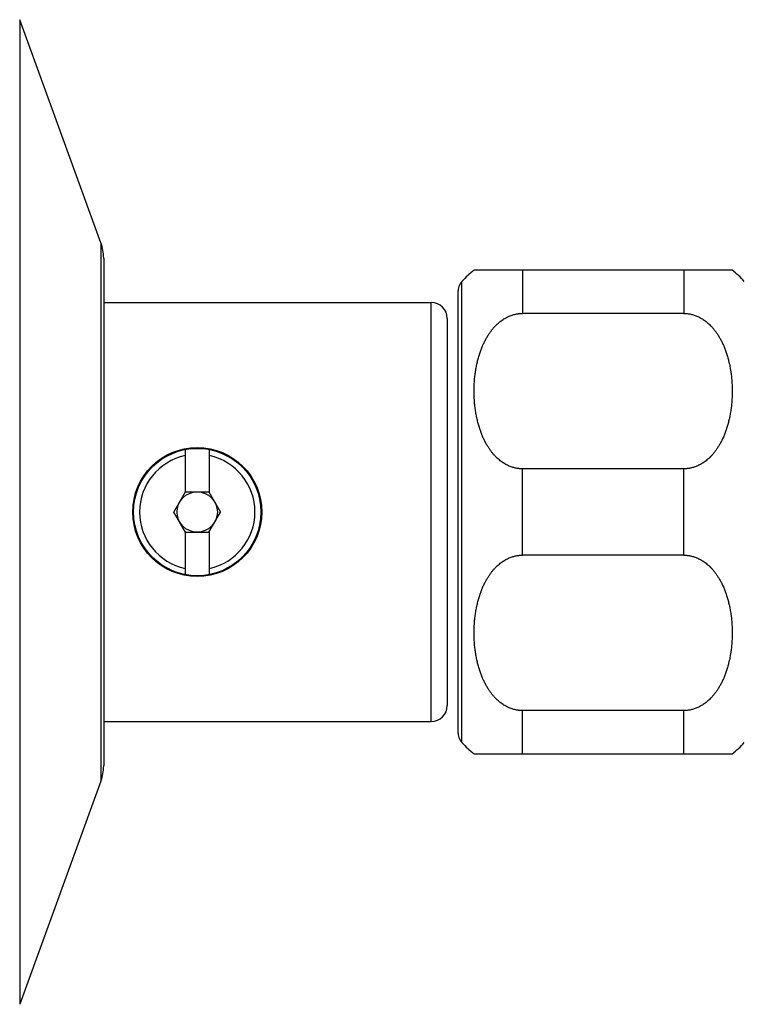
# Model space of a CAD drawing. Header units: millimetres. Extents: x 198 to 322, y 60 to 268.
# Tile 58 of 110: x 270.78 to 275.27, y 107.43 to 113.54. Entities that reach past the tile are written whole.
import ezdxf

# ---------------------------------------------------------------- set-up
doc = ezdxf.new("R2010")
doc.units = ezdxf.units.MM
doc.header["$LTSCALE"] = 30.734
doc.layers.get('0').update_dxf_attribs({"linetype": 'CONTINUOUS'})

msp = doc.modelspace()

# ---------------------------------------------------------------- linework, layer by layer
at = {"color": 9, "linetype": 'Continuous'}
for p, q in [((270.7812, 113.5426), (270.7812, 107.4342)), ((271.2848, 112.159), (271.2848, 108.8179)), ((273.8978, 111.9884), (273.8978, 111.7206)), ((274.8978, 111.9884), (274.8978, 111.7206)), ((273.5228, 109.0577), (273.5228, 111.9191)), ((273.3317, 109.1884), (273.3317, 111.7884)), ((273.8978, 110.2206), (273.8978, 110.7562)), ((274.8978, 110.2206), (274.8978, 110.7562)), ((273.8978, 108.9884), (273.8978, 109.2562)), ((274.8978, 108.9884), (274.8978, 109.2562))]:
    msp.add_line(p, q, dxfattribs=at)
at = {"color": 7, "linetype": 'Continuous'}
for p, q in [((271.2848, 112.159), (270.7812, 113.5426)), ((271.3017, 112.0632), (271.3017, 108.9137)), ((275.1978, 111.9884), (273.5978, 111.9884)), ((273.4978, 111.853), (273.4978, 109.1239)), ((271.3017, 111.7884), (273.3317, 111.7884)), ((273.4317, 111.6884), (273.4317, 109.2884)), ((274.8978, 111.7206), (273.8978, 111.7206)), ((271.8067, 110.8762), (271.8067, 110.6085)), ((271.9567, 110.6085), (271.9567, 110.8762)), ((274.8978, 110.7562), (273.8978, 110.7562)), ((271.7374, 110.4884), (271.8096, 110.6134)), ((271.8096, 110.6134), (271.9539, 110.6134)), ((271.9539, 110.6134), (272.0261, 110.4884)), ((271.8096, 110.3634), (271.7374, 110.4884)), ((271.9539, 110.3634), (272.0261, 110.4884)), ((271.8067, 110.3683), (271.8067, 110.1006)), ((271.8096, 110.3634), (271.9539, 110.3634)), ((271.9567, 110.1006), (271.9567, 110.3683)), ((274.8978, 110.2206), (273.8978, 110.2206)), ((274.8978, 109.2562), (273.8978, 109.2562)), ((271.3017, 109.1884), (273.3317, 109.1884)), ((273.5978, 108.9884), (275.1978, 108.9884)), ((271.2848, 108.8179), (270.7812, 107.4342))]:
    msp.add_line(p, q, dxfattribs=at)
for radius in [0.4, 0.395, 0.125]:
    msp.add_circle((271.8817, 110.4884), radius, dxfattribs=at)
for centre, radius, start, end in [((271.0217, 112.0632), 0.28, 0, 20), ((273.8978, 111.5884), 0.5, 126.84886, 138.59038), ((274.8978, 111.5884), 0.5, 41.40962, 53.15114), ((273.5978, 111.853), 0.1, 138.59038, 180), ((273.3317, 111.6884), 0.1, 0, 90), ((273.3317, 109.2884), 0.1, 270, 0), ((273.5978, 109.1239), 0.1, 180, 221.40962), ((273.8978, 109.3884), 0.5, 221.40962, 233.15114), ((274.8978, 109.3884), 0.5, 306.84886, 318.59038), ((271.0217, 108.9137), 0.28, 340, 0)]:
    msp.add_arc(centre, radius, start, end, dxfattribs=at)
at = {"color": 9, "linetype": 'Continuous'}
for start, end in [(102.10051, 257.89949), (282.10051, 77.89949)]:
    msp.add_arc((271.8817, 110.4884), 0.3578, start, end, dxfattribs=at)
at = {"color": 7, "linetype": 'Continuous'}
for points, knots in [([(273.8978, 110.7562), (273.8942, 110.7562), (273.887, 110.7564), (273.8762, 110.7573), (273.8654, 110.7588), (273.8546, 110.7608), (273.8437, 110.7635), (273.8328, 110.7668), (273.8217, 110.7708), (273.8107, 110.7755), (273.7995, 110.781), (273.7883, 110.7872), (273.777, 110.7943), (273.7656, 110.8023), (273.7542, 110.8113), (273.7427, 110.8214), (273.7312, 110.8326), (273.7197, 110.845), (273.7083, 110.8587), (273.697, 110.8737), (273.686, 110.89), (273.6752, 110.9078), (273.6648, 110.9271), (273.6548, 110.9477), (273.6454, 110.9698), (273.6366, 110.9933), (273.6285, 111.0182), (273.6212, 111.0444), (273.6147, 111.0719), (273.6092, 111.1005), (273.6047, 111.1301), (273.6012, 111.1605), (273.5989, 111.1914), (273.5977, 111.2227), (273.5977, 111.2541), (273.5989, 111.2854), (273.6012, 111.3164), (273.6047, 111.3468), (273.6092, 111.3763), (273.6147, 111.4049), (273.6212, 111.4324), (273.6285, 111.4586), (273.6366, 111.4836), (273.6454, 111.5071), (273.6548, 111.5292), (273.6648, 111.5498), (273.6752, 111.569), (273.686, 111.5868), (273.697, 111.6032), (273.7083, 111.6182), (273.7197, 111.6319), (273.7312, 111.6443), (273.7427, 111.6555), (273.7542, 111.6655), (273.7656, 111.6745), (273.777, 111.6825), (273.7883, 111.6897), (273.7995, 111.6959), (273.8107, 111.7014), (273.8217, 111.7061), (273.8328, 111.71), (273.8437, 111.7134), (273.8546, 111.716), (273.8654, 111.7181), (273.8762, 111.7196), (273.887, 111.7204), (273.8942, 111.7206), (273.8978, 111.7206)], [0, 0, 0, 0, 0.010751, 0.021556, 0.032443, 0.043442, 0.054618, 0.066044, 0.077749, 0.089758, 0.102134, 0.114965, 0.1283, 0.142177, 0.156691, 0.171929, 0.187945, 0.204804, 0.222592, 0.241344, 0.261086, 0.281879, 0.30373, 0.326639, 0.350644, 0.375745, 0.401935, 0.429195, 0.457443, 0.486603, 0.51656, 0.547157, 0.578248, 0.609639, 0.64112, 0.672511, 0.703602, 0.734198, 0.764156, 0.793316, 0.821564, 0.848824, 0.875015, 0.900115, 0.92412, 0.947029, 0.96888, 0.989673, 1.009416, 1.028168, 1.045956, 1.062814, 1.078831, 1.094069, 1.108583, 1.12246, 1.135795, 1.148626, 1.161002, 1.173011, 1.184716, 1.196142, 1.207318, 1.218316, 1.229204, 1.240009, 1.25076, 1.25076, 1.25076, 1.25076]), ([(274.8978, 111.7206), (274.9014, 111.7206), (274.9086, 111.7204), (274.9193, 111.7196), (274.9301, 111.7181), (274.941, 111.716), (274.9519, 111.7134), (274.9628, 111.71), (274.9738, 111.7061), (274.9849, 111.7014), (274.9961, 111.6959), (275.0073, 111.6897), (275.0186, 111.6825), (275.03, 111.6745), (275.0414, 111.6655), (275.0529, 111.6555), (275.0644, 111.6443), (275.0759, 111.6319), (275.0873, 111.6182), (275.0985, 111.6032), (275.1096, 111.5868), (275.1204, 111.569), (275.1308, 111.5498), (275.1408, 111.5292), (275.1502, 111.5071), (275.159, 111.4836), (275.1671, 111.4586), (275.1744, 111.4324), (275.1809, 111.4049), (275.1864, 111.3763), (275.1909, 111.3468), (275.1944, 111.3164), (275.1967, 111.2854), (275.1978, 111.2541), (275.1978, 111.2227), (275.1967, 111.1914), (275.1944, 111.1605), (275.1909, 111.1301), (275.1864, 111.1005), (275.1809, 111.0719), (275.1744, 111.0444), (275.1671, 111.0182), (275.159, 110.9933), (275.1502, 110.9698), (275.1408, 110.9477), (275.1308, 110.9271), (275.1204, 110.9078), (275.1096, 110.89), (275.0985, 110.8737), (275.0873, 110.8587), (275.0759, 110.845), (275.0644, 110.8326), (275.0529, 110.8214), (275.0414, 110.8113), (275.03, 110.8023), (275.0186, 110.7943), (275.0073, 110.7872), (274.9961, 110.781), (274.9849, 110.7755), (274.9738, 110.7708), (274.9628, 110.7668), (274.9519, 110.7635), (274.941, 110.7608), (274.9301, 110.7588), (274.9193, 110.7573), (274.9086, 110.7564), (274.9014, 110.7562), (274.8978, 110.7562)], [0, 0, 0, 0, 0.010751, 0.021555, 0.032443, 0.043442, 0.054618, 0.066043, 0.077749, 0.089757, 0.102133, 0.114965, 0.1283, 0.142177, 0.156691, 0.171929, 0.187945, 0.204803, 0.222592, 0.241343, 0.261086, 0.281879, 0.30373, 0.326639, 0.350644, 0.375744, 0.401935, 0.429195, 0.457443, 0.486603, 0.516561, 0.547158, 0.578249, 0.60964, 0.641121, 0.672512, 0.703603, 0.7342, 0.764157, 0.793318, 0.821566, 0.848826, 0.875016, 0.900116, 0.924121, 0.94703, 0.968881, 0.989674, 1.009416, 1.028168, 1.045956, 1.062815, 1.078831, 1.094069, 1.108583, 1.12246, 1.135795, 1.148626, 1.161002, 1.173011, 1.184716, 1.196142, 1.207318, 1.218317, 1.229204, 1.240009, 1.25076, 1.25076, 1.25076, 1.25076]), ([(273.8978, 109.2562), (273.8942, 109.2562), (273.887, 109.2564), (273.8762, 109.2573), (273.8654, 109.2588), (273.8546, 109.2608), (273.8437, 109.2635), (273.8328, 109.2668), (273.8217, 109.2708), (273.8107, 109.2755), (273.7995, 109.281), (273.7883, 109.2872), (273.777, 109.2943), (273.7656, 109.3023), (273.7542, 109.3113), (273.7427, 109.3214), (273.7312, 109.3326), (273.7197, 109.345), (273.7083, 109.3587), (273.697, 109.3737), (273.686, 109.39), (273.6752, 109.4078), (273.6648, 109.427), (273.6548, 109.4477), (273.6454, 109.4698), (273.6366, 109.4933), (273.6285, 109.5182), (273.6212, 109.5444), (273.6147, 109.5719), (273.6092, 109.6005), (273.6047, 109.6301), (273.6012, 109.6605), (273.5989, 109.6914), (273.5977, 109.7227), (273.5977, 109.7541), (273.5989, 109.7855), (273.6012, 109.8164), (273.6047, 109.8468), (273.6092, 109.8763), (273.6147, 109.9049), (273.6212, 109.9324), (273.6285, 109.9586), (273.6366, 109.9836), (273.6454, 110.0071), (273.6548, 110.0292), (273.6648, 110.0498), (273.6752, 110.069), (273.686, 110.0868), (273.697, 110.1032), (273.7083, 110.1182), (273.7197, 110.1319), (273.7312, 110.1443), (273.7427, 110.1555), (273.7542, 110.1655), (273.7656, 110.1745), (273.777, 110.1825), (273.7883, 110.1897), (273.7995, 110.1959), (273.8107, 110.2014), (273.8217, 110.2061), (273.8328, 110.21), (273.8437, 110.2134), (273.8546, 110.216), (273.8654, 110.2181), (273.8762, 110.2196), (273.887, 110.2204), (273.8942, 110.2206), (273.8978, 110.2206)], [0, 0, 0, 0, 0.010751, 0.021556, 0.032443, 0.043442, 0.054618, 0.066044, 0.077749, 0.089758, 0.102134, 0.114965, 0.1283, 0.142177, 0.156691, 0.171929, 0.187946, 0.204804, 0.222592, 0.241344, 0.261086, 0.281879, 0.30373, 0.326639, 0.350644, 0.375745, 0.401935, 0.429195, 0.457443, 0.486604, 0.516561, 0.547158, 0.578249, 0.60964, 0.641121, 0.672512, 0.703603, 0.7342, 0.764157, 0.793317, 0.821566, 0.848826, 0.875016, 0.900116, 0.924121, 0.94703, 0.968881, 0.989674, 1.009416, 1.028168, 1.045956, 1.062814, 1.078831, 1.094068, 1.108583, 1.12246, 1.135795, 1.148626, 1.161002, 1.17301, 1.184716, 1.196142, 1.207318, 1.218316, 1.229204, 1.240009, 1.25076, 1.25076, 1.25076, 1.25076]), ([(274.8978, 110.2206), (274.9014, 110.2206), (274.9086, 110.2204), (274.9193, 110.2196), (274.9301, 110.2181), (274.941, 110.216), (274.9519, 110.2134), (274.9628, 110.21), (274.9738, 110.2061), (274.9849, 110.2014), (274.9961, 110.1959), (275.0073, 110.1897), (275.0186, 110.1825), (275.03, 110.1745), (275.0414, 110.1655), (275.0529, 110.1555), (275.0644, 110.1443), (275.0759, 110.1319), (275.0873, 110.1182), (275.0985, 110.1032), (275.1096, 110.0868), (275.1204, 110.069), (275.1308, 110.0498), (275.1408, 110.0292), (275.1502, 110.0071), (275.159, 109.9836), (275.1671, 109.9586), (275.1744, 109.9324), (275.1809, 109.9049), (275.1864, 109.8763), (275.1909, 109.8468), (275.1944, 109.8164), (275.1967, 109.7855), (275.1978, 109.7541), (275.1978, 109.7227), (275.1967, 109.6914), (275.1944, 109.6605), (275.1909, 109.6301), (275.1864, 109.6005), (275.1809, 109.5719), (275.1744, 109.5444), (275.1671, 109.5182), (275.159, 109.4933), (275.1502, 109.4698), (275.1408, 109.4477), (275.1308, 109.427), (275.1204, 109.4078), (275.1096, 109.39), (275.0985, 109.3737), (275.0873, 109.3587), (275.0759, 109.345), (275.0644, 109.3326), (275.0529, 109.3214), (275.0414, 109.3113), (275.03, 109.3023), (275.0186, 109.2943), (275.0073, 109.2872), (274.9961, 109.281), (274.9849, 109.2755), (274.9738, 109.2708), (274.9628, 109.2668), (274.9519, 109.2635), (274.941, 109.2608), (274.9301, 109.2588), (274.9193, 109.2573), (274.9086, 109.2564), (274.9014, 109.2562), (274.8978, 109.2562)], [0, 0, 0, 0, 0.010751, 0.021555, 0.032443, 0.043442, 0.054618, 0.066044, 0.077749, 0.089758, 0.102134, 0.114965, 0.1283, 0.142177, 0.156691, 0.171929, 0.187946, 0.204804, 0.222592, 0.241343, 0.261086, 0.281878, 0.303729, 0.326638, 0.350643, 0.375743, 0.401933, 0.429193, 0.457442, 0.486602, 0.516559, 0.547156, 0.578247, 0.609639, 0.64112, 0.672511, 0.703602, 0.734199, 0.764157, 0.793317, 0.821566, 0.848826, 0.875016, 0.900117, 0.924122, 0.94703, 0.968881, 0.989674, 1.009416, 1.028168, 1.045956, 1.062814, 1.078831, 1.094068, 1.108583, 1.12246, 1.135795, 1.148626, 1.161002, 1.173011, 1.184716, 1.196142, 1.207318, 1.218316, 1.229204, 1.240009, 1.25076, 1.25076, 1.25076, 1.25076])]:
    msp.add_open_spline(points, degree=3, knots=knots, dxfattribs=at)

doc.saveas('drawing.dxf')
